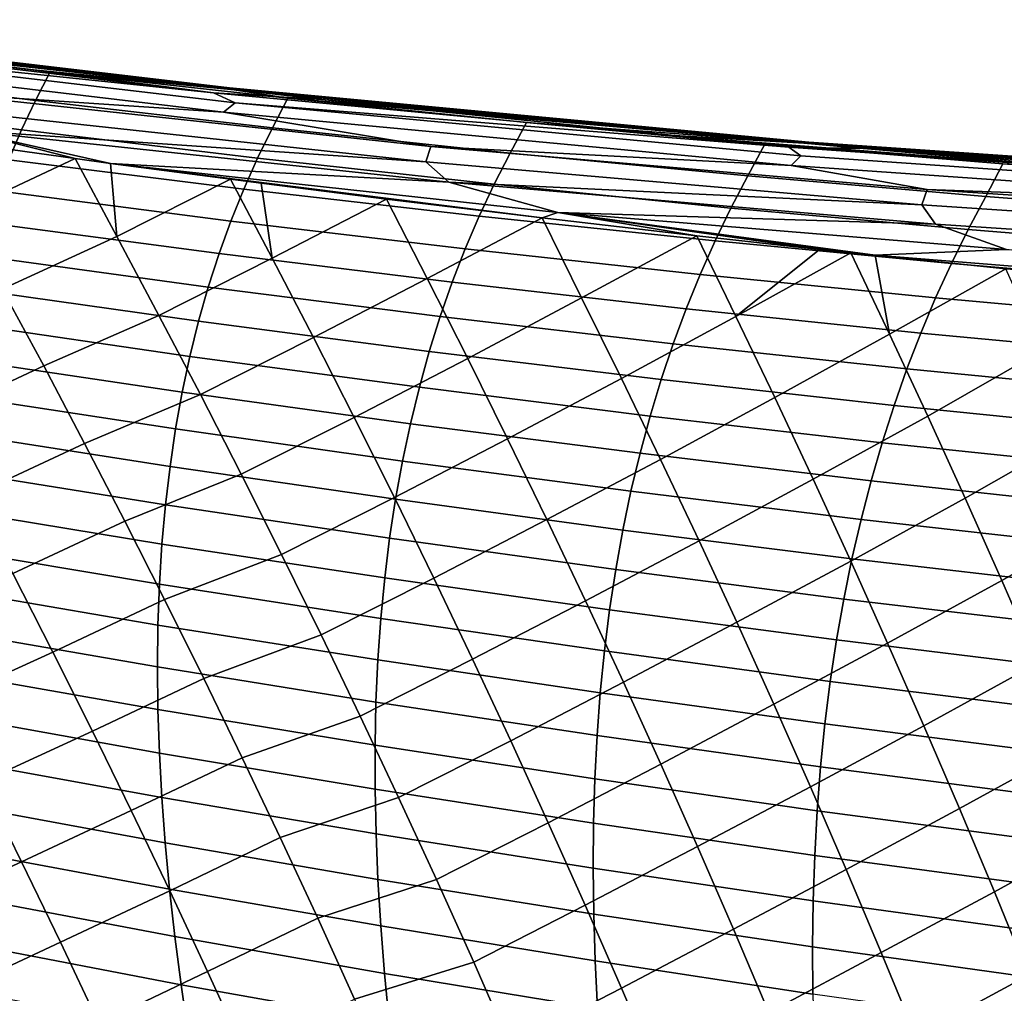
# Model space of a CAD drawing. Header units: metres. Extents: x -25 to 132, y -25 to 25.
# Tile 172 of 256: x 28.96 to 33.19, y 15.03 to 19.21. Entities that reach past the tile are written whole.
import ezdxf

# ---------------------------------------------------------------- set-up
doc = ezdxf.new("R2010")
doc.units = ezdxf.units.M
doc.layers.add('solid_12_061_071_XXX', color=7, linetype='CONTINUOUS')

msp = doc.modelspace()

# ---------------------------------------------------------------- linework, layer by layer
at = {"layer": 'solid_12_061_071_XXX'}
for points in [[(29.106939, 19.000124, 60.131378), (27.762571, 19.161636, 59.734276), (27.382036, 19.210243, 63.207886), (29.861513, 18.916895, 63.913517)], [(27.384115, 19.209562, 66.933029), (29.859184, 18.916643, 67.636253), (29.861513, 18.916895, 63.913517), (27.382036, 19.210243, 63.207886)], [(27.384115, 19.209562, 66.933029), (27.38644, 19.208849, 70.658241), (29.857042, 18.91637, 71.359039), (29.859184, 18.916643, 67.636253)], [(29.857042, 18.91637, 71.359039), (27.38644, 19.208849, 70.658241), (27.818802, 19.152946, 73.729591), (28.994287, 19.011257, 74.00161)], [(27.438047, 19.197454, 59.532234), (27.762571, 19.161636, 59.734276), (29.106939, 19.000124, 60.131378)], [(27.438047, 19.197454, 59.532234), (29.106939, 19.000124, 60.131378), (29.881962, 18.909348, 60.254429)], [(27.438047, 19.197454, 59.532234), (29.881962, 18.909348, 60.254429), (28.067856, 19.109497, 59.66132)], [(29.793331, 18.89633, 74.411331), (27.935131, 19.131729, 73.867493), (27.325268, 19.190042, 73.838409)], [(29.793331, 18.89633, 74.411331), (27.325268, 19.190042, 73.838409), (27.457724, 19.139814, 73.976784)], [(29.886208, 18.853619, 74.541359), (27.457724, 19.139814, 73.976784), (27.39987, 19.101885, 74.06707), (29.836332, 18.813572, 74.633064)], [(29.793331, 18.89633, 74.411331), (27.457724, 19.139814, 73.976784), (29.886208, 18.853619, 74.541359)], [(27.935131, 19.131729, 73.867493), (28.994287, 19.011257, 74.00161), (27.818802, 19.152946, 73.729591)], [(27.935131, 19.131729, 73.867493), (30.258139, 18.867626, 74.410614), (28.994287, 19.011257, 74.00161)], [(29.793331, 18.89633, 74.411331), (30.258139, 18.867626, 74.410614), (27.935131, 19.131729, 73.867493)], [(29.836332, 18.813572, 74.633064), (27.39987, 19.101885, 74.06707), (28.594143, 18.89596, 74.439674)], [(28.067856, 19.109497, 59.66132), (29.091724, 18.985783, 59.951385), (29.028439, 18.863152, 59.24707), (28.01095, 18.990648, 58.927914)], [(28.067856, 19.109497, 59.66132), (28.991899, 18.997398, 59.923103), (29.091724, 18.985783, 59.951385)], [(29.881962, 18.909348, 60.254429), (28.991899, 18.997398, 59.923103), (28.067856, 19.109497, 59.66132)], [(28.01095, 18.990648, 58.927914), (29.028439, 18.863152, 59.24707), (28.969364, 18.737141, 58.554672), (27.957701, 18.868496, 58.207375)], [(29.881962, 18.909348, 60.254429), (29.091724, 18.985783, 59.951385), (28.991899, 18.997398, 59.923103)], [(29.857042, 18.91637, 71.359039), (28.994287, 19.011257, 74.00161), (30.178165, 18.88241, 74.280289)], [(30.258139, 18.867626, 74.410614), (30.178165, 18.88241, 74.280289), (28.994287, 19.011257, 74.00161)], [(29.091724, 18.985783, 59.951385), (30.112408, 18.872473, 60.240345), (30.047003, 18.745127, 59.563633), (29.028439, 18.863152, 59.24707)], [(29.881962, 18.909348, 60.254429), (30.112408, 18.872473, 60.240345), (29.091724, 18.985783, 59.951385)], [(29.881962, 18.909348, 60.254429), (29.106939, 19.000124, 60.131378), (29.861513, 18.916895, 63.913517), (30.45241, 18.856529, 60.530277)], [(29.859184, 18.916643, 67.636253), (29.857042, 18.91637, 71.359039), (32.330471, 18.684132, 72.060631), (32.340199, 18.684031, 68.341164)], [(32.330471, 18.684132, 72.060631), (29.857042, 18.91637, 71.359039), (30.178165, 18.88241, 74.280289), (31.359743, 18.767626, 74.56472)], [(29.859184, 18.916643, 67.636253), (32.340199, 18.684031, 68.341164), (32.350044, 18.683918, 64.621727), (29.861513, 18.916895, 63.913517)], [(31.799391, 18.730795, 60.931355), (30.45241, 18.856529, 60.530277), (29.861513, 18.916895, 63.913517), (32.350044, 18.683918, 64.621727)], [(29.881962, 18.909348, 60.254429), (30.45241, 18.856529, 60.530277), (31.799391, 18.730795, 60.931355)], [(29.881962, 18.909348, 60.254429), (31.799391, 18.730795, 60.931355), (32.329987, 18.680357, 60.983135)], [(29.881962, 18.909348, 60.254429), (32.329987, 18.680357, 60.983135), (30.112408, 18.872473, 60.240345)], [(27.957701, 18.868496, 58.207375), (28.969364, 18.737141, 58.554672), (28.914972, 18.607611, 57.874004), (27.909288, 18.74268, 57.498993)], [(28.594143, 18.89596, 74.439674), (28.573462, 18.830173, 74.524841), (30.704798, 18.599812, 75.02758), (30.726282, 18.665808, 74.942879)], [(29.836332, 18.813572, 74.633064), (28.594143, 18.89596, 74.439674), (30.726282, 18.665808, 74.942879)], [(29.028439, 18.863152, 59.24707), (30.047003, 18.745127, 59.563633), (29.982779, 18.615156, 58.899128), (28.969364, 18.737141, 58.554672)], [(32.263405, 18.662771, 75.009857), (30.258139, 18.867626, 74.410614), (29.793331, 18.89633, 74.411331)], [(32.263405, 18.662771, 75.009857), (29.793331, 18.89633, 74.411331), (29.886208, 18.853619, 74.541359)], [(30.112408, 18.872473, 60.240345), (31.13805, 18.768589, 60.530464), (31.066942, 18.637342, 59.882038), (30.047003, 18.745127, 59.563633)], [(32.329987, 18.680357, 60.983135), (31.13805, 18.768589, 60.530464), (30.112408, 18.872473, 60.240345)], [(30.258139, 18.867626, 74.410614), (31.359743, 18.767626, 74.56472), (30.178165, 18.88241, 74.280289)], [(30.258139, 18.867626, 74.410614), (32.582859, 18.656769, 74.978294), (31.359743, 18.767626, 74.56472)], [(32.263405, 18.662771, 75.009857), (32.582859, 18.656769, 74.978294), (30.258139, 18.867626, 74.410614)], [(30.704798, 18.599812, 75.02758), (28.573462, 18.830173, 74.524841), (28.713705, 18.73542, 74.638512)], [(32.315891, 18.625687, 75.131134), (29.886208, 18.853619, 74.541359), (29.836332, 18.813572, 74.633064), (32.273487, 18.583923, 75.224167)], [(32.263405, 18.662771, 75.009857), (29.886208, 18.853619, 74.541359), (32.315891, 18.625687, 75.131134)], [(32.273487, 18.583923, 75.224167), (29.836332, 18.813572, 74.633064), (30.726282, 18.665808, 74.942879)], [(28.713705, 18.73542, 74.638512), (28.52862, 18.706184, 74.645287), (29.199322, 18.613131, 74.811989)], [(28.713705, 18.73542, 74.638512), (29.199322, 18.613131, 74.811989), (29.350519, 18.59272, 74.849739)], [(30.804451, 18.512091, 75.132576), (28.713705, 18.73542, 74.638512), (29.350519, 18.59272, 74.849739)], [(30.704798, 18.599812, 75.02758), (28.713705, 18.73542, 74.638512), (30.804451, 18.512091, 75.132576)], [(28.969364, 18.737141, 58.554672), (29.982779, 18.615156, 58.899128), (29.923077, 18.481821, 58.245941), (28.914972, 18.607611, 57.874004)], [(30.047003, 18.745127, 59.563633), (31.066942, 18.637342, 59.882038), (30.998215, 18.503323, 59.245014), (29.982779, 18.615156, 58.899128)], [(31.13805, 18.768589, 60.530464), (32.16161, 18.674997, 60.820595), (32.087856, 18.539227, 60.199425), (31.066942, 18.637342, 59.882038)], [(31.13805, 18.768589, 60.530464), (31.674225, 18.718321, 60.682419), (32.16161, 18.674997, 60.820595)], [(32.329987, 18.680357, 60.983135), (31.674225, 18.718321, 60.682419), (31.13805, 18.768589, 60.530464)], [(32.330471, 18.684132, 72.060631), (31.359743, 18.767626, 74.56472), (32.538898, 18.666796, 74.855698)], [(32.582859, 18.656769, 74.978294), (32.538898, 18.666796, 74.855698), (31.359743, 18.767626, 74.56472)], [(28.705919, 18.381578, 74.911652), (29.199322, 18.613131, 74.811989), (28.52862, 18.706184, 74.645287)], [(31.674225, 18.718321, 60.682419), (31.715797, 18.714537, 60.694202), (32.16161, 18.674997, 60.820595)], [(33.535686, 18.571875, 61.238998), (31.715797, 18.714537, 60.694202), (31.674225, 18.718321, 60.682419)], [(32.329987, 18.680357, 60.983135), (33.535686, 18.571875, 61.238998), (31.674225, 18.718321, 60.682419)], [(33.535686, 18.571875, 61.238998), (32.16161, 18.674997, 60.820595), (31.715797, 18.714537, 60.694202)], [(32.329987, 18.680357, 60.983135), (31.799391, 18.730795, 60.931355), (32.350044, 18.683918, 64.621727), (33.147808, 18.622913, 61.334557)], [(30.726282, 18.665808, 74.942879), (30.704798, 18.599812, 75.02758), (32.834965, 18.414301, 75.551964), (32.85759, 18.480543, 75.46785)], [(32.273487, 18.583923, 75.224167), (30.726282, 18.665808, 74.942879), (32.85759, 18.480543, 75.46785)], [(32.16161, 18.674997, 60.820595), (33.18325, 18.59137, 61.109962), (33.109535, 18.45059, 60.515327), (32.087856, 18.539227, 60.199425)], [(33.535686, 18.571875, 61.238998), (33.18325, 18.59137, 61.109962), (32.16161, 18.674997, 60.820595)], [(34.731533, 18.489334, 75.640388), (32.582859, 18.656769, 74.978294), (32.263405, 18.662771, 75.009857)], [(32.263405, 18.662771, 75.009857), (32.315891, 18.625687, 75.131134), (34.743263, 18.455923, 75.751877), (34.731533, 18.489334, 75.640388)], [(32.329987, 18.680357, 60.983135), (33.147808, 18.622913, 61.334557), (34.497818, 18.532867, 61.740211)], [(32.329987, 18.680357, 60.983135), (34.497818, 18.532867, 61.740211), (34.780514, 18.510456, 61.71859)], [(32.329987, 18.680357, 60.983135), (34.780514, 18.510456, 61.71859), (33.535686, 18.571875, 61.238998)], [(34.804737, 18.512121, 72.762451), (32.330471, 18.684132, 72.060631), (32.538898, 18.666796, 74.855698), (33.718418, 18.57962, 75.154251)], [(32.340199, 18.684031, 68.341164), (32.330471, 18.684132, 72.060631), (34.804737, 18.512121, 72.762451), (34.825794, 18.511871, 69.047379)], [(32.340199, 18.684031, 68.341164), (34.825794, 18.511871, 69.047379), (34.846912, 18.511618, 65.332321), (32.350044, 18.683918, 64.621727)], [(34.497818, 18.532867, 61.740211), (33.147808, 18.622913, 61.334557), (32.350044, 18.683918, 64.621727), (34.846912, 18.511618, 65.332321)], [(32.582859, 18.656769, 74.978294), (33.718418, 18.57962, 75.154251), (32.538898, 18.666796, 74.855698)], [(32.582859, 18.656769, 74.978294), (34.905685, 18.499147, 75.574669), (33.718418, 18.57962, 75.154251)], [(34.731533, 18.489334, 75.640388), (34.905685, 18.499147, 75.574669), (32.582859, 18.656769, 74.978294)], [(28.886202, 18.052929, 75.174965), (29.377924, 18.27832, 75.070992), (29.199322, 18.613131, 74.811989), (28.705919, 18.381578, 74.911652)], [(28.914972, 18.607611, 57.874004), (29.923077, 18.481821, 58.245941), (29.867886, 18.345091, 57.604027), (28.865242, 18.474533, 57.205044)], [(29.199322, 18.613131, 74.811989), (29.377924, 18.27832, 75.070992), (29.350519, 18.59272, 74.849739)], [(29.982779, 18.615156, 58.899128), (30.998215, 18.503323, 59.245014), (30.933853, 18.366095, 58.618881), (29.923077, 18.481821, 58.245941)], [(31.066942, 18.637342, 59.882038), (32.087856, 18.539227, 60.199425), (32.015301, 18.40106, 59.589508), (30.998215, 18.503323, 59.245014)], [(34.743263, 18.455923, 75.751877), (32.315891, 18.625687, 75.131134), (32.273487, 18.583923, 75.224167), (34.70805, 18.412794, 75.846329)], [(29.350519, 18.59272, 74.849739), (30.53688, 18.439499, 75.149025), (31.205297, 18.358429, 75.320648)], [(31.272253, 18.381201, 75.316795), (29.350519, 18.59272, 74.849739), (31.205297, 18.358429, 75.320648)], [(29.350519, 18.59272, 74.849739), (29.866051, 18.524649, 74.979057), (30.53688, 18.439499, 75.149025)], [(29.377924, 18.27832, 75.070992), (29.866051, 18.524649, 74.979057), (29.350519, 18.59272, 74.849739)], [(30.804451, 18.512091, 75.132576), (29.350519, 18.59272, 74.849739), (31.272253, 18.381201, 75.316795)], [(32.834965, 18.414301, 75.551964), (30.704798, 18.599812, 75.02758), (30.804451, 18.512091, 75.132576)], [(34.70805, 18.412794, 75.846329), (32.273487, 18.583923, 75.224167), (32.85759, 18.480543, 75.46785)], [(33.18325, 18.59137, 61.109962), (34.212337, 18.516731, 61.400558), (34.132359, 18.372257, 60.83342), (33.109535, 18.45059, 60.515327)], [(33.535686, 18.571875, 61.238998), (34.212337, 18.516731, 61.400558), (33.18325, 18.59137, 61.109962)], [(29.558823, 17.939737, 75.326767), (30.045355, 18.185452, 75.227448), (29.866051, 18.524649, 74.979057), (29.377924, 18.27832, 75.070992)], [(29.866051, 18.524649, 74.979057), (29.998438, 18.507542, 75.012436), (30.53688, 18.439499, 75.149025)], [(29.866051, 18.524649, 74.979057), (30.045355, 18.185452, 75.227448), (29.998438, 18.507542, 75.012436)], [(32.087856, 18.539227, 60.199425), (33.109535, 18.45059, 60.515327), (33.033829, 18.308178, 59.932125), (32.015301, 18.40106, 59.589508)], [(29.923077, 18.481821, 58.245941), (30.933853, 18.366095, 58.618881), (30.873846, 18.22563, 58.003601), (29.867886, 18.345091, 57.604027)], [(30.045355, 18.185452, 75.227448), (30.53688, 18.439499, 75.149025), (29.998438, 18.507542, 75.012436)], [(32.893681, 18.3319, 75.647629), (30.804451, 18.512091, 75.132576), (31.272253, 18.381201, 75.316795)], [(32.834965, 18.414301, 75.551964), (30.804451, 18.512091, 75.132576), (32.893681, 18.3319, 75.647629)], [(30.998215, 18.503323, 59.245014), (32.015301, 18.40106, 59.589508), (31.946945, 18.259844, 58.990063), (30.933853, 18.366095, 58.618881)], [(32.85759, 18.480543, 75.46785), (32.834965, 18.414301, 75.551964), (34.962292, 18.27343, 76.10051), (34.986179, 18.339991, 76.017044)], [(34.70805, 18.412794, 75.846329), (32.85759, 18.480543, 75.46785), (34.986179, 18.339991, 76.017044)], [(28.865242, 18.474533, 57.205044), (29.867886, 18.345091, 57.604027), (29.817188, 18.204941, 56.973354), (28.82015, 18.337883, 56.547749)], [(30.223028, 17.844202, 75.471191), (30.710331, 18.098616, 75.385139), (30.53688, 18.439499, 75.149025), (30.045355, 18.185452, 75.227448)], [(30.710331, 18.098616, 75.385139), (31.205297, 18.358429, 75.320648), (30.53688, 18.439499, 75.149025)], [(33.109535, 18.45059, 60.515327), (34.132359, 18.372257, 60.83342), (34.054142, 18.225506, 60.276382), (33.033829, 18.308178, 59.932125)], [(32.015301, 18.40106, 59.589508), (33.033829, 18.308178, 59.932125), (32.962162, 18.16288, 59.358978), (31.946945, 18.259844, 58.990063)], [(32.834965, 18.414301, 75.551964), (32.893681, 18.3319, 75.647629), (34.980019, 18.19462, 76.185944), (34.962292, 18.27343, 76.10051)], [(30.884769, 17.754705, 75.618011), (31.373791, 18.015501, 75.546028), (31.205297, 18.358429, 75.320648), (30.710331, 18.098616, 75.385139)], [(30.933853, 18.366095, 58.618881), (31.946945, 18.259844, 58.990063), (31.882793, 18.115553, 58.401054), (30.873846, 18.22563, 58.003601)], [(31.272253, 18.381201, 75.316795), (31.205297, 18.358429, 75.320648), (31.86916, 18.281679, 75.493431)], [(31.373791, 18.015501, 75.546028), (31.86916, 18.281679, 75.493431), (31.205297, 18.358429, 75.320648)], [(31.272253, 18.381201, 75.316795), (32.53051, 18.209013, 75.667931), (32.634972, 18.197884, 75.695709)], [(33.198311, 18.222506, 75.795387), (31.272253, 18.381201, 75.316795), (32.634972, 18.197884, 75.695709)], [(31.272253, 18.381201, 75.316795), (32.396408, 18.223438, 75.632355), (32.53051, 18.209013, 75.667931)], [(31.272253, 18.381201, 75.316795), (31.86916, 18.281679, 75.493431), (32.396408, 18.223438, 75.632355)], [(32.893681, 18.3319, 75.647629), (31.272253, 18.381201, 75.316795), (33.198311, 18.222506, 75.795387)], [(28.82015, 18.337883, 56.547749), (29.817188, 18.204941, 56.973354), (29.770973, 18.061342, 56.353886), (28.779678, 18.197628, 55.902084)], [(29.867886, 18.345091, 57.604027), (30.873846, 18.22563, 58.003601), (30.818188, 18.081902, 57.399139), (29.817188, 18.204941, 56.973354)], [(34.980019, 18.19462, 76.185944), (32.893681, 18.3319, 75.647629), (33.198311, 18.222506, 75.795387)], [(29.064041, 17.722393, 75.432823), (29.558823, 17.939737, 75.326767), (29.377924, 18.27832, 75.070992), (28.886202, 18.052929, 75.174965)], [(31.544893, 17.668972, 75.769089), (32.035969, 17.935354, 75.710564), (31.86916, 18.281679, 75.493431), (31.373791, 18.015501, 75.546028)], [(31.86916, 18.281679, 75.493431), (32.035969, 17.935354, 75.710564), (32.396408, 18.223438, 75.632355)], [(33.033829, 18.308178, 59.932125), (34.054142, 18.225506, 60.276382), (33.979805, 18.076035, 59.728992), (32.962162, 18.16288, 59.358978)], [(30.873846, 18.22563, 58.003601), (31.882793, 18.115553, 58.401054), (31.822842, 17.968161, 57.822437), (30.818188, 18.081902, 57.399139)], [(31.946945, 18.259844, 58.990063), (32.962162, 18.16288, 59.358978), (32.894535, 18.014671, 58.795853), (31.882793, 18.115553, 58.401054)], [(28.779678, 18.197628, 55.902084), (29.770973, 18.061342, 56.353886), (29.729225, 17.914268, 55.745583), (28.743805, 18.053741, 55.268024)], [(29.737051, 17.599354, 75.577156), (30.223028, 17.844202, 75.471191), (30.045355, 18.185452, 75.227448), (29.558823, 17.939737, 75.326767)], [(29.817188, 18.204941, 56.973354), (30.818188, 18.081902, 57.399139), (30.76687, 17.934883, 56.805454), (29.770973, 18.061342, 56.353886)], [(32.035969, 17.935354, 75.710564), (32.53051, 18.209013, 75.667931), (32.396408, 18.223438, 75.632355)], [(32.203579, 17.586258, 75.924805), (32.69635, 17.858953, 75.878174), (32.53051, 18.209013, 75.667931), (32.035969, 17.935354, 75.710564)], [(32.53051, 18.209013, 75.667931), (32.69635, 17.858953, 75.878174), (32.634972, 18.197884, 75.695709)], [(33.198311, 18.222506, 75.795387), (32.634972, 18.197884, 75.695709), (34.828827, 18.022413, 76.27594)], [(32.69635, 17.858953, 75.878174), (33.195454, 18.139824, 75.845779), (32.634972, 18.197884, 75.695709)], [(34.828827, 18.022413, 76.27594), (32.634972, 18.197884, 75.695709), (33.195454, 18.139824, 75.845779)], [(32.962162, 18.16288, 59.358978), (33.979805, 18.076035, 59.728992), (33.909355, 17.923819, 59.191204), (32.894535, 18.014671, 58.795853)], [(30.397921, 17.50131, 75.709831), (30.884769, 17.754705, 75.618011), (30.710331, 18.098616, 75.385139), (30.223028, 17.844202, 75.471191)], [(31.882793, 18.115553, 58.401054), (32.894535, 18.014671, 58.795853), (32.830963, 17.863527, 58.242695), (31.822842, 17.968161, 57.822437)], [(32.860287, 17.507322, 76.084557), (33.353729, 17.788677, 76.047432), (33.195454, 18.139824, 75.845779), (32.69635, 17.858953, 75.878174)], [(29.770973, 18.061342, 56.353886), (30.76687, 17.934883, 56.805454), (30.719889, 17.784552, 56.222504), (29.729225, 17.914268, 55.745583)], [(30.818188, 18.081902, 57.399139), (31.822842, 17.968161, 57.822437), (31.767088, 17.817642, 57.254169), (30.76687, 17.934883, 56.805454)], [(28.580948, 17.49711, 75.574493), (29.064041, 17.722393, 75.432823), (28.886202, 18.052929, 75.174965), (28.402105, 17.827221, 75.308853)], [(28.743805, 18.053741, 55.268024), (29.729225, 17.914268, 55.745583), (29.691931, 17.763693, 55.148411), (28.712509, 17.906195, 54.645527)], [(31.056334, 17.409298, 75.846016), (31.544893, 17.668972, 75.769089), (31.373791, 18.015501, 75.546028), (30.884769, 17.754705, 75.618011)], [(32.894535, 18.014671, 58.795853), (33.909355, 17.923819, 59.191204), (33.8428, 17.768831, 58.662971), (32.830963, 17.863527, 58.242695)], [(29.239437, 17.389906, 75.685265), (29.737051, 17.599354, 75.577156), (29.558823, 17.939737, 75.326767), (29.064041, 17.722393, 75.432823)], [(30.76687, 17.934883, 56.805454), (31.767088, 17.817642, 57.254169), (31.715534, 17.663971, 56.696213), (30.719889, 17.784552, 56.222504)], [(31.713039, 17.321079, 75.98748), (32.203579, 17.586258, 75.924805), (32.035969, 17.935354, 75.710564), (31.544893, 17.668972, 75.769089)], [(31.822842, 17.968161, 57.822437), (32.830963, 17.863527, 58.242695), (32.771442, 17.709419, 57.699463), (31.767088, 17.817642, 57.254169)], [(28.712509, 17.906195, 54.645527), (29.691931, 17.763693, 55.148411), (29.659075, 17.609591, 54.562332), (28.685772, 17.754959, 54.034561)], [(29.729225, 17.914268, 55.745583), (30.719889, 17.784552, 56.222504), (30.677233, 17.63088, 55.650249), (29.691931, 17.763693, 55.148411)], [(29.912615, 17.257103, 75.822189), (30.397921, 17.50131, 75.709831), (30.223028, 17.844202, 75.471191), (29.737051, 17.599354, 75.577156)], [(32.368168, 17.23592, 76.134552), (32.860287, 17.507322, 76.084557), (32.69635, 17.858953, 75.878174), (32.203579, 17.586258, 75.924805)], [(32.830963, 17.863527, 58.242695), (33.8428, 17.768831, 58.662971), (33.780155, 17.611046, 58.144245), (32.771442, 17.709419, 57.699463)], [(31.767088, 17.817642, 57.254169), (32.771442, 17.709419, 57.699463), (32.715984, 17.552324, 57.166115), (31.715534, 17.663971, 56.696213)], [(29.691931, 17.763693, 55.148411), (30.677233, 17.63088, 55.650249), (30.638897, 17.473841, 55.088654), (29.659075, 17.609591, 54.562332)], [(30.719889, 17.784552, 56.222504), (31.715534, 17.663971, 56.696213), (31.668177, 17.507122, 56.148521), (30.677233, 17.63088, 55.650249)], [(33.021156, 17.154558, 76.286598), (33.513821, 17.434496, 76.24691), (33.353729, 17.788677, 76.047432), (32.860287, 17.507322, 76.084557)], [(28.757465, 17.164801, 75.834419), (29.239437, 17.389906, 75.685265), (29.064041, 17.722393, 75.432823), (28.580948, 17.49711, 75.574493)], [(28.685772, 17.754959, 54.034561), (29.659075, 17.609591, 54.562332), (29.630644, 17.451931, 53.987309), (28.66357, 17.600008, 53.435097)], [(30.570047, 17.156712, 75.94339), (31.056334, 17.409298, 75.846016), (30.884769, 17.754705, 75.618011), (30.397921, 17.50131, 75.709831)], [(32.771442, 17.709419, 57.699463), (33.780155, 17.611046, 58.144245), (33.721428, 17.450439, 57.634983), (32.715984, 17.552324, 57.166115)], [(31.225039, 17.062334, 76.069176), (31.713039, 17.321079, 75.98748), (31.544893, 17.668972, 75.769089), (31.056334, 17.409298, 75.846016)], [(31.715534, 17.663971, 56.696213), (32.715984, 17.552324, 57.166115), (32.664589, 17.392214, 56.642609), (31.668177, 17.507122, 56.148521)], [(28.66357, 17.600008, 53.435097), (29.630644, 17.451931, 53.987309), (29.606627, 17.290691, 53.423306), (28.645885, 17.441313, 52.847092)], [(29.412397, 17.055401, 75.932327), (29.912615, 17.257103, 75.822189), (29.737051, 17.599354, 75.577156), (29.239437, 17.389906, 75.685265)], [(29.659075, 17.609591, 54.562332), (30.638897, 17.473841, 55.088654), (30.604872, 17.31341, 54.537678), (29.630644, 17.451931, 53.987309)], [(30.677233, 17.63088, 55.650249), (31.668177, 17.507122, 56.148521), (31.625015, 17.347071, 55.611057), (30.638897, 17.473841, 55.088654)], [(31.878252, 16.971766, 76.201241), (32.368168, 17.23592, 76.134552), (32.203579, 17.586258, 75.924805), (31.713039, 17.321079, 75.98748)], [(32.715984, 17.552324, 57.166115), (33.721428, 17.450439, 57.634983), (33.666634, 17.286982, 57.135139), (32.664589, 17.392214, 56.642609)], [(31.668177, 17.507122, 56.148521), (32.664589, 17.392214, 56.642609), (32.617264, 17.229067, 56.128895), (31.625015, 17.347071, 55.611057)], [(32.529758, 16.884285, 76.339844), (33.021156, 17.154558, 76.286598), (32.860287, 17.507322, 76.084557), (32.368168, 17.23592, 76.134552)], [(30.085527, 16.912914, 76.061913), (30.570047, 17.156712, 75.94339), (30.397921, 17.50131, 75.709831), (29.912615, 17.257103, 75.822189)], [(30.638897, 17.473841, 55.088654), (31.625015, 17.347071, 55.611057), (31.58605, 17.183788, 55.083775), (30.604872, 17.31341, 54.537678)], [(28.645885, 17.441313, 52.847092), (29.606627, 17.290691, 53.423306), (29.587004, 17.125841, 52.870289), (28.632694, 17.278843, 52.270519)], [(29.630644, 17.451931, 53.987309), (30.604872, 17.31341, 54.537678), (30.575151, 17.149559, 53.997284), (29.606627, 17.290691, 53.423306)], [(33.178982, 16.800613, 76.484322), (33.670811, 17.079279, 76.442177), (33.513821, 17.434496, 76.24691), (33.021156, 17.154558, 76.286598)], [(28.931656, 16.830227, 76.088676), (29.412397, 17.055401, 75.932327), (29.239437, 17.389906, 75.685265), (28.757465, 17.164801, 75.834419)], [(30.73942, 16.810341, 76.171906), (31.225039, 17.062334, 76.069176), (31.056334, 17.409298, 75.846016), (30.570047, 17.156712, 75.94339)], [(32.664589, 17.392214, 56.642609), (33.666634, 17.286982, 57.135139), (33.615784, 17.120647, 56.644665), (32.617264, 17.229067, 56.128895)], [(31.625015, 17.347071, 55.611057), (32.617264, 17.229067, 56.128895), (32.574017, 17.062853, 55.624935), (31.58605, 17.183788, 55.083775)], [(30.604872, 17.31341, 54.537678), (31.58605, 17.183788, 55.083775), (31.551279, 17.017254, 54.566635), (30.575151, 17.149559, 53.997284)], [(31.390903, 16.713749, 76.287521), (31.878252, 16.971766, 76.201241), (31.713039, 17.321079, 75.98748), (31.225039, 17.062334, 76.069176)], [(28.632694, 17.278843, 52.270519), (29.587004, 17.125841, 52.870289), (29.571766, 16.957355, 52.328217), (28.62398, 17.112572, 51.705341)], [(29.582922, 16.718811, 76.174026), (30.085527, 16.912914, 76.061913), (29.912615, 17.257103, 75.822189), (29.412397, 17.055401, 75.932327)], [(29.606627, 17.290691, 53.423306), (30.575151, 17.149559, 53.997284), (30.549728, 16.982264, 53.46743), (29.587004, 17.125841, 52.870289)], [(32.040546, 16.620974, 76.410393), (32.529758, 16.884285, 76.339844), (32.368168, 17.23592, 76.134552), (31.878252, 16.971766, 76.201241)], [(32.617264, 17.229067, 56.128895), (33.615784, 17.120647, 56.644665), (33.568886, 16.951414, 56.163517), (32.574017, 17.062853, 55.624935)], [(31.58605, 17.183788, 55.083775), (32.574017, 17.062853, 55.624935), (32.534851, 16.893549, 55.130684), (31.551279, 17.017254, 54.566635)], [(29.587004, 17.125841, 52.870289), (30.549728, 16.982264, 53.46743), (30.528595, 16.811497, 52.948078), (29.571766, 16.957355, 52.328217)], [(30.255793, 16.566723, 76.296356), (30.73942, 16.810341, 76.171906), (30.570047, 17.156712, 75.94339), (30.085527, 16.912914, 76.061913)], [(30.575151, 17.149559, 53.997284), (31.551279, 17.017254, 54.566635), (31.520702, 16.847437, 54.059601), (30.549728, 16.982264, 53.46743)], [(32.688374, 16.531298, 76.540703), (33.178982, 16.800613, 76.484322), (33.021156, 17.154558, 76.286598), (32.529758, 16.884285, 76.339844)], [(28.62398, 17.112572, 51.705341), (29.571766, 16.957355, 52.328217), (29.560896, 16.785206, 51.797054), (28.619717, 16.942471, 51.151524)], [(29.103519, 16.49332, 76.337296), (29.582922, 16.718811, 76.174026), (29.412397, 17.055401, 75.932327), (28.931656, 16.830227, 76.088676)], [(30.906054, 16.462133, 76.395409), (31.390903, 16.713749, 76.287521), (31.225039, 17.062334, 76.069176), (30.73942, 16.810341, 76.171906)], [(32.574017, 17.062853, 55.624935), (33.568886, 16.951414, 56.163517), (33.525951, 16.779251, 55.691647), (32.534851, 16.893549, 55.130684)], [(33.333782, 16.445433, 76.677757), (33.824726, 16.722979, 76.633247), (33.670811, 17.079279, 76.442177), (33.178982, 16.800613, 76.484322)], [(31.551279, 17.017254, 54.566635), (32.534851, 16.893549, 55.130684), (32.499771, 16.721127, 54.646095), (31.520702, 16.847437, 54.059601)], [(29.571766, 16.957355, 52.328217), (30.528595, 16.811497, 52.948078), (30.511744, 16.637234, 52.439186), (29.560896, 16.785206, 51.797054)], [(30.549728, 16.982264, 53.46743), (31.520702, 16.847437, 54.059601), (31.494318, 16.674314, 53.562622), (30.528595, 16.811497, 52.948078)], [(31.553942, 16.363482, 76.501099), (32.040546, 16.620974, 76.410393), (31.878252, 16.971766, 76.201241), (31.390903, 16.713749, 76.287521)], [(28.619717, 16.942471, 51.151524), (29.560896, 16.785206, 51.797054), (29.554384, 16.609367, 51.276768), (28.619888, 16.768511, 50.609035)], [(29.751019, 16.380074, 76.410408), (30.255793, 16.566723, 76.296356), (30.085527, 16.912914, 76.061913), (29.582922, 16.718811, 76.174026)], [(32.199944, 16.268641, 76.614967), (32.688374, 16.531298, 76.540703), (32.529758, 16.884285, 76.339844), (32.040546, 16.620974, 76.410393)], [(32.534851, 16.893549, 55.130684), (33.525951, 16.779251, 55.691647), (33.486992, 16.604134, 55.229008), (32.499771, 16.721127, 54.646095)], [(28.628668, 16.2759, 76.525421), (29.103519, 16.49332, 76.337296), (28.931656, 16.830227, 76.088676), (28.455059, 16.613628, 76.269531)], [(31.520702, 16.847437, 54.059601), (32.499771, 16.721127, 54.646095), (32.468781, 16.545565, 54.171124), (31.494318, 16.674314, 53.562622)], [(30.423422, 16.218458, 76.525543), (30.906054, 16.462133, 76.395409), (30.73942, 16.810341, 76.171906), (30.255793, 16.566723, 76.296356)], [(30.528595, 16.811497, 52.948078), (31.494318, 16.674314, 53.562622), (31.472126, 16.49786, 53.075661), (30.511744, 16.637234, 52.439186)], [(32.844032, 16.176907, 76.737152), (33.333782, 16.445433, 76.677757), (33.178982, 16.800613, 76.484322), (32.688374, 16.531298, 76.540703)], [(28.619888, 16.768511, 50.609035), (29.554384, 16.609367, 51.276768), (29.552212, 16.429811, 50.767319), (28.624474, 16.590666, 50.077839)], [(29.560896, 16.785206, 51.797054), (30.511744, 16.637234, 52.439186), (30.499168, 16.459448, 51.94072), (29.554384, 16.609367, 51.276768)], [(29.273054, 16.154015, 76.580307), (29.751019, 16.380074, 76.410408), (29.582922, 16.718811, 76.174026), (29.103519, 16.49332, 76.337296)], [(31.06996, 16.112022, 76.61393), (31.553942, 16.363482, 76.501099), (31.390903, 16.713749, 76.287521), (30.906054, 16.462133, 76.395409)], [(32.499771, 16.721127, 54.646095), (33.486992, 16.604134, 55.229008), (33.452023, 16.426037, 54.775558), (32.468781, 16.545565, 54.171124)], [(31.494318, 16.674314, 53.562622), (32.468781, 16.545565, 54.171124), (32.441891, 16.366835, 53.705734), (31.472126, 16.49786, 53.075661)], [(30.511744, 16.637234, 52.439186), (31.472126, 16.49786, 53.075661), (31.454123, 16.31805, 52.598675), (30.499168, 16.459448, 51.94072)], [(31.714172, 16.011471, 76.709923), (32.199944, 16.268641, 76.614967), (32.040546, 16.620974, 76.410393), (31.553942, 16.363482, 76.501099)], [(28.624474, 16.590666, 50.077839), (29.552212, 16.429811, 50.767319), (29.554363, 16.24651, 50.268669), (28.633446, 16.408901, 49.557903)], [(29.554384, 16.609367, 51.276768), (30.499168, 16.459448, 51.94072), (30.49086, 16.278114, 51.452637), (29.552212, 16.429811, 50.767319)], [(29.916687, 16.03912, 76.641502), (30.423422, 16.218458, 76.525543), (30.255793, 16.566723, 76.296356), (29.751019, 16.380074, 76.410408)], [(32.468781, 16.545565, 54.171124), (33.452023, 16.426037, 54.775558), (33.421051, 16.244932, 54.331253), (32.441891, 16.366835, 53.705734)], [(28.800039, 15.935504, 76.775383), (29.273054, 16.154015, 76.580307), (29.103519, 16.49332, 76.337296), (28.628668, 16.2759, 76.525421)], [(31.472126, 16.49786, 53.075661), (32.441891, 16.366835, 53.705734), (32.419102, 16.18491, 53.249874), (31.454123, 16.31805, 52.598675)], [(32.356464, 15.914712, 76.814995), (32.844032, 16.176907, 76.737152), (32.688374, 16.531298, 76.540703), (32.199944, 16.268641, 76.614967)], [(30.588425, 15.868054, 76.749519), (31.06996, 16.112022, 76.61393), (30.906054, 16.462133, 76.395409), (30.423422, 16.218458, 76.525543)], [(30.499168, 16.459448, 51.94072), (31.454123, 16.31805, 52.598675), (31.440311, 16.134855, 52.131626), (30.49086, 16.278114, 51.452637)], [(28.633446, 16.408901, 49.557903), (29.554363, 16.24651, 50.268669), (29.560776, 16.059397, 49.780792), (28.64674, 16.223156, 49.049202)], [(29.552212, 16.429811, 50.767319), (30.49086, 16.278114, 51.452637), (30.486807, 16.093203, 50.974903), (29.554363, 16.24651, 50.268669)], [(32.996758, 15.821054, 76.92923), (33.485584, 16.088968, 76.866928), (33.333782, 16.445433, 76.677757), (32.844032, 16.176907, 76.737152)], [(29.440256, 15.812239, 76.817741), (29.916687, 16.03912, 76.641502), (29.751019, 16.380074, 76.410408), (29.273054, 16.154015, 76.580307)], [(32.441891, 16.366835, 53.705734), (33.421051, 16.244932, 54.331253), (33.394089, 16.060797, 53.896038), (32.419102, 16.18491, 53.249874)], [(31.231152, 15.759944, 76.827499), (31.714172, 16.011471, 76.709923), (31.553942, 16.363482, 76.501099), (31.06996, 16.112022, 76.61393)], [(31.454123, 16.31805, 52.598675), (32.419102, 16.18491, 53.249874), (32.400417, 15.999766, 52.803501), (31.440311, 16.134855, 52.131626)], [(29.554363, 16.24651, 50.268669), (30.486807, 16.093203, 50.974903), (30.486952, 15.904647, 50.507484), (29.560776, 16.059397, 49.780792)], [(30.49086, 16.278114, 51.452637), (31.440311, 16.134855, 52.131626), (31.430683, 15.94825, 51.674469), (30.486807, 16.093203, 50.974903)], [(31.871611, 15.657653, 76.914032), (32.356464, 15.914712, 76.814995), (32.199944, 16.268641, 76.614967), (31.714172, 16.011471, 76.709923)], [(28.64674, 16.223156, 49.049202), (29.560776, 16.059397, 49.780792), (29.571363, 15.868388, 49.303669), (28.664263, 16.033344, 48.551716)], [(30.079931, 15.695886, 76.867332), (30.588425, 15.868054, 76.749519), (30.423422, 16.218458, 76.525543), (29.916687, 16.03912, 76.641502)], [(28.969166, 15.592373, 77.019447), (29.440256, 15.812239, 76.817741), (29.273054, 16.154015, 76.580307), (28.800039, 15.935504, 76.775383)], [(32.510124, 15.559127, 77.010513), (32.996758, 15.821054, 76.92923), (32.844032, 16.176907, 76.737152), (32.356464, 15.914712, 76.814995)], [(32.419102, 16.18491, 53.249874), (33.394089, 16.060797, 53.896038), (33.371143, 15.873601, 53.469875), (32.400417, 15.999766, 52.803501)], [(30.750807, 15.515444, 76.968315), (31.231152, 15.759944, 76.827499), (31.06996, 16.112022, 76.61393), (30.588425, 15.868054, 76.749519)], [(31.440311, 16.134855, 52.131626), (32.400417, 15.999766, 52.803501), (32.385841, 15.811374, 52.366573), (31.430683, 15.94825, 51.674469)], [(30.486807, 16.093203, 50.974903), (31.430683, 15.94825, 51.674469), (31.425184, 15.758167, 51.227177), (30.486952, 15.904647, 50.507484)], [(33.146564, 15.463687, 77.116959), (33.634407, 15.731169, 77.051872), (33.485584, 16.088968, 76.866928), (32.996758, 15.821054, 76.92923)], [(28.664263, 16.033344, 48.551716), (29.571363, 15.868388, 49.303669), (29.586037, 15.673399, 48.837276), (28.685919, 15.839376, 48.065418)], [(29.605124, 15.467928, 77.049637), (30.079931, 15.695886, 76.867332), (29.916687, 16.03912, 76.641502), (29.440256, 15.812239, 76.817741)], [(29.560776, 16.059397, 49.780792), (30.486952, 15.904647, 50.507484), (30.491215, 15.712365, 50.050358), (29.571363, 15.868388, 49.303669)], [(31.389641, 15.405833, 77.036163), (31.871611, 15.657653, 76.914032), (31.714172, 16.011471, 76.709923), (31.231152, 15.759944, 76.827499)], [(32.400417, 15.999766, 52.803501), (33.371143, 15.873601, 53.469875), (33.352226, 15.683316, 53.052715), (32.385841, 15.811374, 52.366573)], [(31.430683, 15.94825, 51.674469), (32.385841, 15.811374, 52.366573), (32.375324, 15.619666, 51.939064), (31.425184, 15.758167, 51.227177)], [(28.505201, 15.378265, 77.24791), (28.969166, 15.592373, 77.019447), (28.800039, 15.935504, 76.775383), (28.333742, 15.723311, 76.997017)], [(30.486952, 15.904647, 50.507484), (31.425184, 15.758167, 51.227177), (31.42374, 15.564522, 50.789726), (30.491215, 15.712365, 50.050358)], [(32.026276, 15.301967, 77.113457), (32.510124, 15.559127, 77.010513), (32.356464, 15.914712, 76.814995), (31.871611, 15.657653, 76.914032)], [(29.571363, 15.868388, 49.303669), (30.491215, 15.712365, 50.050358), (30.49951, 15.516272, 49.603508), (29.586037, 15.673399, 48.837276)], [(30.240755, 15.350307, 77.087952), (30.750807, 15.515444, 76.968315), (30.588425, 15.868054, 76.749519), (30.079931, 15.695886, 76.867332)], [(28.685919, 15.839376, 48.065418), (29.586037, 15.673399, 48.837276), (29.604704, 15.474343, 48.381592), (28.711615, 15.64117, 47.590294)], [(32.660942, 15.201828, 77.201538), (33.146564, 15.463687, 77.116959), (32.996758, 15.821054, 76.92923), (32.510124, 15.559127, 77.010513)], [(29.136034, 15.246434, 77.25766), (29.605124, 15.467928, 77.049637), (29.440256, 15.812239, 76.817741), (28.969166, 15.592373, 77.019447)], [(32.385841, 15.811374, 52.366573), (33.352226, 15.683316, 53.052715), (33.337288, 15.489874, 52.644531), (32.375324, 15.619666, 51.939064)], [(30.91058, 15.160558, 77.181961), (31.389641, 15.405833, 77.036163), (31.231152, 15.759944, 76.827499), (30.750807, 15.515444, 76.968315)], [(31.425184, 15.758167, 51.227177), (32.375324, 15.619666, 51.939064), (32.368793, 15.424559, 51.520947), (31.42374, 15.564522, 50.789726)], [(33.293484, 15.104749, 77.300362), (33.78027, 15.371984, 77.232605), (33.634407, 15.731169, 77.051872), (33.146564, 15.463687, 77.116959)], [(29.767653, 15.121012, 77.276024), (30.240755, 15.350307, 77.087952), (30.079931, 15.695886, 76.867332), (29.605124, 15.467928, 77.049637)], [(30.491215, 15.712365, 50.050358), (31.42374, 15.564522, 50.789726), (31.426271, 15.36723, 50.362091), (30.49951, 15.516272, 49.603508)], [(29.586037, 15.673399, 48.837276), (30.49951, 15.516272, 49.603508), (30.511753, 15.316281, 49.166901), (29.604704, 15.474343, 48.381592)], [(31.545444, 15.049625, 77.239937), (32.026276, 15.301967, 77.113457), (31.871611, 15.657653, 76.914032), (31.389641, 15.405833, 77.036163)], [(28.711615, 15.64117, 47.590294), (29.604704, 15.474343, 48.381592), (29.627281, 15.271137, 47.936592), (28.741255, 15.438636, 47.12632)], [(32.375324, 15.619666, 51.939064), (33.337288, 15.489874, 52.644531), (33.326263, 15.293189, 52.245296), (32.368793, 15.424559, 51.520947)], [(28.674438, 15.030106, 77.492584), (29.136034, 15.246434, 77.25766), (28.969166, 15.592373, 77.019447), (28.505201, 15.378265, 77.24791)], [(31.42374, 15.564522, 50.789726), (32.368793, 15.424559, 51.520947), (32.366169, 15.225965, 51.112198), (31.426271, 15.36723, 50.362091)], [(32.178177, 14.94435, 77.308235), (32.660942, 15.201828, 77.201538), (32.510124, 15.559127, 77.010513), (32.026276, 15.301967, 77.113457)], [(30.399158, 15.002312, 77.303368), (30.91058, 15.160558, 77.181961), (30.750807, 15.515444, 76.968315), (30.240755, 15.350307, 77.087952)], [(30.49951, 15.516272, 49.603508), (31.426271, 15.36723, 50.362091), (31.432697, 15.166208, 49.944252), (30.511753, 15.316281, 49.166901)], [(28.741255, 15.438636, 47.12632), (29.627281, 15.271137, 47.936592), (29.653675, 15.063693, 47.502254), (28.774744, 15.23169, 46.673477)], [(29.3006, 14.897594, 77.490036), (29.767653, 15.121012, 77.276024), (29.605124, 15.467928, 77.049637), (29.136034, 15.246434, 77.25766)], [(29.604704, 15.474343, 48.381592), (30.511753, 15.316281, 49.166901), (30.527863, 15.112309, 48.740524), (29.627281, 15.271137, 47.936592)], [(32.808945, 14.842756, 77.388107), (33.293484, 15.104749, 77.300362), (33.146564, 15.463687, 77.116959), (32.660942, 15.201828, 77.201538)], [(31.067739, 14.803322, 77.390488), (31.545444, 15.049625, 77.239937), (31.389641, 15.405833, 77.036163), (30.91058, 15.160558, 77.181961)], [(32.368793, 15.424559, 51.520947), (33.326263, 15.293189, 52.245296), (33.319077, 15.093177, 51.854988), (32.366169, 15.225965, 51.112198)], [(29.927797, 14.771396, 77.496918), (30.399158, 15.002312, 77.303368), (30.240755, 15.350307, 77.087952), (29.767653, 15.121012, 77.276024)], [(31.426271, 15.36723, 50.362091), (32.366169, 15.225965, 51.112198), (32.367382, 15.023803, 50.712788), (31.432697, 15.166208, 49.944252)], [(30.511753, 15.316281, 49.166901), (31.432697, 15.166208, 49.944252), (31.442942, 14.96137, 49.536182), (30.527863, 15.112309, 48.740524)], [(29.627281, 15.271137, 47.936592), (30.527863, 15.112309, 48.740524), (30.547754, 14.904271, 48.324348), (29.653675, 15.063693, 47.502254)], [(31.698557, 14.691246, 77.438858), (32.178177, 14.94435, 77.308235), (32.026276, 15.301967, 77.113457), (31.545444, 15.049625, 77.239937)], [(28.841379, 14.678721, 77.731064), (29.3006, 14.897594, 77.490036), (29.136034, 15.246434, 77.25766), (28.674438, 15.030106, 77.492584)], [(28.774744, 15.23169, 46.673477), (29.653675, 15.063693, 47.502254), (29.6838, 14.851928, 47.07856), (28.811987, 15.020246, 46.231739)], [(32.366169, 15.225965, 51.112198), (33.319077, 15.093177, 51.854988), (33.315659, 14.889751, 51.473583), (32.367382, 15.023803, 50.712788)], [(32.327324, 14.584733, 77.498383), (32.808945, 14.842756, 77.388107), (32.660942, 15.201828, 77.201538), (32.178177, 14.94435, 77.308235)], [(30.555099, 14.65181, 77.513618), (31.067739, 14.803322, 77.390488), (30.91058, 15.160558, 77.181961), (30.399158, 15.002312, 77.303368)], [(31.432697, 15.166208, 49.944252), (32.367382, 15.023803, 50.712788), (32.37236, 14.817986, 50.322701), (31.442942, 14.96137, 49.536182)], [(29.462797, 14.545745, 77.716591), (29.927797, 14.771396, 77.496918), (29.767653, 15.121012, 77.276024), (29.3006, 14.897594, 77.490036)], [(30.527863, 15.112309, 48.740524), (31.442942, 14.96137, 49.536182), (31.456924, 14.75263, 49.137859), (30.547754, 14.904271, 48.324348)], [(32.954124, 14.481843, 77.570244), (33.437527, 14.744185, 77.479477), (33.293484, 15.104749, 77.300362), (32.808945, 14.842756, 77.388107)], [(29.653675, 15.063693, 47.502254), (30.547754, 14.904271, 48.324348), (30.571344, 14.692081, 47.918354), (29.6838, 14.851928, 47.07856)], [(31.222237, 14.443633, 77.59391), (31.698557, 14.691246, 77.438858), (31.545444, 15.049625, 77.239937), (31.067739, 14.803322, 77.390488)]]:
    msp.add_3dface(points, dxfattribs=at)

doc.saveas('drawing.dxf')
